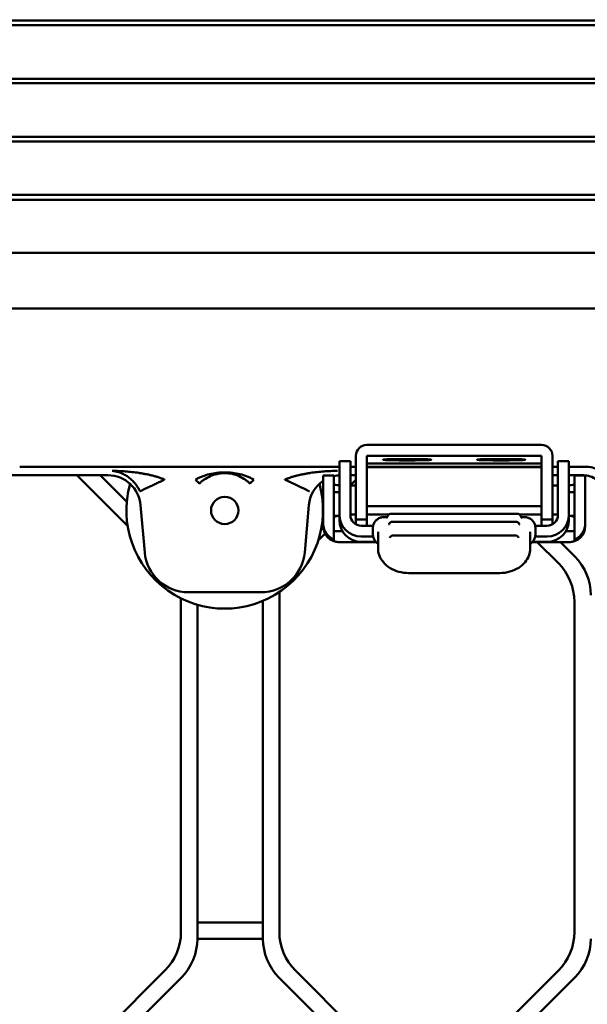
# Model space of a CAD drawing. Header units: millimetres. Extents: x 0 to 14369, y -869 to 2970.
# Tile 143 of 256: x 1241 to 1293, y 2046 to 2136. Entities that reach past the tile are written whole.
import ezdxf

# ---------------------------------------------------------------- set-up
doc = ezdxf.new("R2010")
doc.units = ezdxf.units.MM
doc.header["$LTSCALE"] = 10
doc.layers.add('Bemaßung (ISO)', color=7, linetype='Continuous', lineweight=25)
doc.layers.add('Sichtbar (ISO)', color=7, linetype='Continuous', lineweight=50)
doc.styles.add('Notiztext (DIN)', font='isocpeur.ttf')
doc.dimstyles.new('Standard (DIN)', dxfattribs={"dimscale": 10, "dimtxt": 3.5, "dimasz": 2.5, "dimexe": 3.175, "dimexo": 0.8, "dimgap": 0.8, "dimtad": 1, "dimrnd": 1e-08, "dimzin": 0, "dimtxsty": 'Notiztext (DIN)', "dimcen": 0.09, "dimdle": 10, "dimclrd": 256, "dimclre": 256, "dimclrt": 256, "dimadec": 0, "dimazin": 0, "dimtfac": 1, "dimtmove": 0, "dimatfit": 3, "dimfxl": 1, "dimtolj": 1, "dimtzin": 0, "dimlwd": -1, "dimlwe": -1, "dimarcsym": 0})

# ---------------------------------------------------------------- blocks, each defined once
blk = doc.blocks.new('*D13')
at = {"layer": 'Bemaßung (ISO)', "transparency": 16777216}
for p, q in [((1297.655, 2633.514), (1541.405, 2633.514)), ((1509.655, 1658.514), (1509.655, 2608.514)), ((1293.805, 1633.514), (1541.405, 1633.514))]:
    blk.add_line(p, q, dxfattribs=at)
for points in [[(1505.488, 2608.514), (1513.821, 2608.514), (1509.655, 2633.514)], [(1505.488, 1658.514), (1513.821, 1658.514), (1509.655, 1633.514)]]:
    blk.add_solid(points, dxfattribs=at)
at = {"layer": 'Defpoints', "color": 0, "transparency": 16777216}
for p in [(1289.655, 2633.514), (1509.655, 2633.514), (1285.805, 1633.514)]:
    blk.add_point(p, dxfattribs=at)
at = {"layer": 'Bemaßung (ISO)', "transparency": 16777216, "insert": (1459.655, 2060.889), "char_height": 35, "attachment_point": 1, "rotation": 90, "style": 'Notiztext (DIN)'}
blk.add_mtext('\\A1;1000,00', dxfattribs=at)

msp = doc.modelspace()

# ---------------------------------------------------------------- linework, layer by layer
at = {"layer": 'Sichtbar (ISO)'}
for p, q in [((1236.112, 2136.376), (1312.075, 2136.376)), ((1312.078, 2135.964), (1236.134, 2135.964)), ((1236.13, 2131.054), (1312.13, 2131.054)), ((1312.136, 2130.635), (1236.186, 2130.635)), ((1236.177, 2125.735), (1312.231, 2125.735)), ((1312.241, 2125.303), (1236.266, 2125.303)), ((1236.253, 2120.419), (1312.378, 2120.419)), ((1312.392, 2119.968), (1236.376, 2119.968)), ((1236.358, 2115.106), (1312.572, 2115.106)), ((1273.155, 2097.511), (1289.155, 2097.511)), ((1272.155, 2096.512), (1272.155, 2090.685)), ((1273.155, 2096.512), (1289.155, 2096.512)), ((1273.155, 2090.685), (1273.155, 2096.512)), ((1277.355, 2096.218), (1276.355, 2096.218)), ((1277.355, 2096.1), (1276.355, 2096.1)), ((1284.955, 2096.218), (1285.955, 2096.218)), ((1285.955, 2096.1), (1284.955, 2096.1)), ((1289.155, 2096.512), (1289.155, 2090.685)), ((1290.155, 2090.685), (1290.155, 2096.512)), ((1241.397, 2095.514), (1270.655, 2095.514)), ((1270.655, 2095.514), (1241.397, 2095.514)), ((1270.655, 2094.109), (1270.655, 2096.039)), ((1271.655, 2096.039), (1270.655, 2096.039)), ((1271.655, 2096.039), (1271.655, 2094.109)), ((1271.655, 2095.514), (1272.155, 2095.514)), ((1272.155, 2095.514), (1271.655, 2095.514)), ((1289.155, 2095.802), (1273.155, 2095.802)), ((1273.155, 2095.514), (1289.155, 2095.514)), ((1289.155, 2095.514), (1273.155, 2095.514)), ((1273.155, 2095.461), (1289.155, 2095.461)), ((1290.155, 2095.514), (1290.655, 2095.514)), ((1290.655, 2095.514), (1290.155, 2095.514)), ((1290.655, 2094.109), (1290.655, 2096.039)), ((1291.655, 2096.039), (1290.655, 2096.039)), ((1291.655, 2096.039), (1291.655, 2094.109)), ((1291.655, 2095.514), (1293.317, 2095.514)), ((1293.317, 2095.514), (1291.655, 2095.514)), ((1240.607, 2094.728), (1249.472, 2094.728)), ((1246.63, 2094.728), (1251.268, 2090.09)), ((1246.63, 2094.728), (1251.268, 2090.09)), ((1251.188, 2092.291), (1248.752, 2094.728)), ((1248.752, 2094.728), (1251.188, 2092.291)), ((1269.155, 2092.778), (1269.155, 2094.708)), ((1269.155, 2094.708), (1270.155, 2094.708)), ((1270.155, 2094.708), (1270.155, 2092.778)), ((1271.655, 2094.728), (1272.155, 2094.728)), ((1272.155, 2094.325), (1271.655, 2093.825)), ((1271.655, 2093.825), (1272.155, 2094.325)), ((1290.155, 2094.728), (1290.655, 2094.728)), ((1291.655, 2094.728), (1292.988, 2094.728)), ((1292.155, 2092.778), (1292.155, 2094.708)), ((1292.155, 2094.708), (1293.155, 2094.708)), ((1293.155, 2094.708), (1293.155, 2092.778)), ((1266.121, 2094.114), (1266.121, 2094.114)), ((1270.655, 2094.109), (1270.655, 2091.111)), ((1271.655, 2091.111), (1271.655, 2094.109)), ((1290.655, 2094.109), (1290.655, 2091.111)), ((1291.655, 2094.109), (1291.655, 2091.111)), ((1269.155, 2092.778), (1269.155, 2090.779)), ((1270.155, 2093.173), (1270.655, 2093.173)), ((1270.155, 2090.779), (1270.155, 2092.778)), ((1291.655, 2093.173), (1292.155, 2093.173)), ((1292.155, 2092.778), (1292.155, 2090.779)), ((1293.155, 2090.779), (1293.155, 2092.778)), ((1252.457, 2091.993), (1252.835, 2087.665)), ((1267.474, 2087.665), (1267.853, 2091.993)), ((1289.155, 2091.905), (1273.155, 2091.905)), ((1269.155, 2091.325), (1269.153, 2091.322)), ((1269.153, 2091.322), (1269.155, 2091.325)), ((1269.155, 2090.339), (1269.155, 2090.779)), ((1270.155, 2091.009), (1270.655, 2091.009)), ((1270.155, 2090.779), (1270.155, 2088.843)), ((1270.655, 2090.622), (1270.655, 2091.111)), ((1273.155, 2090.685), (1272.155, 2090.685)), ((1272.155, 2090.685), (1272.155, 2090.245)), ((1273.155, 2091.138), (1275.158, 2091.138)), ((1273.155, 2090.112), (1273.155, 2090.685)), ((1274.737, 2090.898), (1275.029, 2090.898)), ((1286.954, 2091.212), (1275.356, 2091.212)), ((1287.152, 2091.138), (1289.155, 2091.138)), ((1287.281, 2090.898), (1287.573, 2090.898)), ((1287.336, 2090.844), (1287.336, 2090.844)), ((1290.155, 2090.685), (1289.155, 2090.685)), ((1289.155, 2090.685), (1289.155, 2090.112)), ((1290.155, 2090.685), (1290.155, 2090.245)), ((1291.655, 2091.111), (1291.655, 2090.622)), ((1291.655, 2091.009), (1292.155, 2091.009)), ((1292.155, 2088.843), (1292.155, 2090.779)), ((1293.155, 2090.779), (1293.155, 2090.339)), ((1269.155, 2090.097), (1269.155, 2090.339)), ((1272.99, 2090.111), (1272.655, 2090.111)), ((1273.721, 2089.311), (1273.721, 2089.919)), ((1274.968, 2089.864), (1274.968, 2089.864)), ((1275.198, 2090.24), (1275.198, 2090.24)), ((1286.82, 2090.47), (1275.49, 2090.47)), ((1288.588, 2089.919), (1288.588, 2089.311)), ((1289.655, 2090.111), (1289.32, 2090.111)), ((1293.155, 2090.339), (1293.155, 2090.097)), ((1268.729, 2088.777), (1269.335, 2089.384)), ((1268.729, 2088.777), (1269.335, 2089.384)), ((1270.935, 2089.602), (1270.155, 2089.602)), ((1272.655, 2089.112), (1272.99, 2089.112)), ((1274.19, 2089.537), (1274.19, 2088.402)), ((1274.99, 2089.684), (1274.99, 2089.684)), ((1286.757, 2089.22), (1275.552, 2089.22)), ((1288.12, 2088.402), (1288.12, 2089.537)), ((1289.32, 2089.112), (1289.655, 2089.112)), ((1292.155, 2089.602), (1291.374, 2089.602)), ((1270.155, 2088.843), (1270.155, 2088.688)), ((1270.655, 2088.602), (1274.016, 2088.602)), ((1270.655, 2088.597), (1274.021, 2088.597)), ((1273.996, 2088.623), (1272.655, 2088.623)), ((1274.19, 2088.402), (1274.19, 2088.023)), ((1288.12, 2088.023), (1288.12, 2088.402)), ((1288.289, 2088.597), (1291.655, 2088.597)), ((1288.294, 2088.602), (1291.655, 2088.602)), ((1289.655, 2088.623), (1288.314, 2088.623)), ((1288.761, 2088.597), (1290.69, 2086.668)), ((1288.761, 2088.597), (1290.69, 2086.668)), ((1292.19, 2087.289), (1290.882, 2088.597)), ((1290.882, 2088.597), (1292.19, 2087.289)), ((1292.155, 2088.688), (1292.155, 2088.843)), ((1285.32, 2085.776), (1276.99, 2085.776)), ((1256.155, 2083.452), (1256.155, 2052.896)), ((1256.155, 2083.452), (1256.155, 2052.896)), ((1256.82, 2084.014), (1263.489, 2084.014)), ((1265.155, 2052.896), (1265.155, 2084.031)), ((1265.155, 2052.896), (1265.155, 2084.031)), ((1257.655, 2052.274), (1257.655, 2082.868)), ((1257.655, 2082.868), (1257.655, 2052.274)), ((1263.655, 2083.222), (1263.655, 2052.274)), ((1263.655, 2052.274), (1263.655, 2083.222)), ((1292.155, 2083.132), (1292.155, 2052.896)), ((1292.155, 2083.132), (1292.155, 2052.896)), ((1263.655, 2053.774), (1257.655, 2053.774)), ((1257.655, 2053.774), (1263.655, 2053.774)), ((1257.655, 2052.274), (1263.655, 2052.274)), ((1263.655, 2052.274), (1257.655, 2052.274)), ((1254.69, 2049.36), (1246.619, 2041.289)), ((1254.69, 2049.36), (1246.619, 2041.289)), ((1274.69, 2041.289), (1266.619, 2049.36)), ((1274.69, 2041.289), (1266.619, 2049.36)), ((1290.69, 2049.36), (1282.619, 2041.289)), ((1290.69, 2049.36), (1282.619, 2041.289)), ((1248.119, 2040.668), (1256.19, 2048.739)), ((1256.19, 2048.739), (1248.119, 2040.668)), ((1265.119, 2048.739), (1273.19, 2040.668)), ((1273.19, 2040.668), (1265.119, 2048.739)), ((1284.119, 2040.668), (1292.19, 2048.739)), ((1284.119, 2040.668), (1292.19, 2048.739))]:
    msp.add_line(p, q, dxfattribs=at)
msp.add_circle((1260.155, 2091.514), 1.25, dxfattribs=at)
for centre, radius, start, end in [((1260.155, 2091.514), 9, 164.31443, 15.68557), ((1260.155, 2091.514), 9, 164.31443, 15.68557), ((1275.356, 2090.912), 0.3, 90, 167.31465), ((1286.954, 2090.912), 0.3, 12.6845, 90), ((1270.655, 2090.097), 1.5, 180, 270), ((1275.49, 2090.17), 0.3, 90, 166.45342), ((1286.82, 2090.17), 0.3, 13.47866, 90), ((1291.655, 2090.097), 1.5, 270, 0), ((1275.552, 2088.92), 0.3, 89.99999, 162.69639), ((1286.757, 2088.92), 0.3, 17.30653, 89.99999), ((1256.82, 2088.014), 4, 185, 270), ((1263.489, 2088.014), 4, 270, 355), ((1288.655, 2083.753), 5, 0, 45), ((1288.655, 2083.753), 5, 0, 45), ((1287.155, 2083.132), 5, 0, 45), ((1287.155, 2083.132), 5, 0, 45), ((1251.155, 2052.896), 5, 315, 0), ((1251.155, 2052.896), 5, 315, 0), ((1270.155, 2052.896), 5, 180, 225), ((1270.155, 2052.896), 5, 180, 225), ((1287.155, 2052.896), 5, 315, 0), ((1287.155, 2052.896), 5, 315, 0), ((1252.655, 2052.274), 5, 315, 0), ((1252.655, 2052.274), 5, 315, 0), ((1268.655, 2052.274), 5, 180, 225), ((1268.655, 2052.274), 5, 180, 225), ((1288.655, 2052.274), 5, 315, 0), ((1288.655, 2052.274), 5, 315, 0)]:
    msp.add_arc(centre, radius, start, end, dxfattribs=at)
for centre, major_axis, ratio, start_param, end_param in [((1134.001, 2092.825), (-22355.548, -0.065), 0.000768, 4.706411, 4.70832), ((1134.001, 2092.825), (-22355.548, -0.065), 0.000768, 4.70462, 4.706411), ((1273.155, 2096.512), (-1, 0), 0.999391, 4.712389, 6.283185), ((1289.155, 2096.512), (1, 0), 0.999391, 0, 1.570796), ((1276.355, 2096.159), (-1.7, 0), 0.034899, 4.712389, 7.853982), ((1277.355, 2096.159), (1.7, 0), 0.034899, 4.712389, 7.853982), ((1284.955, 2096.159), (-1.7, 0), 0.034899, 4.712389, 7.853982), ((1285.955, 2096.159), (1.7, 0), 0.034899, 4.712389, 7.853982), ((1249.465, 2091.724), (-2.032, -2.217), 0.997483, 2.401083, 3.882103), ((1257.481, 2094.342), (0.352, -0.37), 0.002921, 0.072593, 1.550559), ((1262.828, 2094.343), (-0.351, -0.371), 0.000721, 4.732913, 6.228148), ((1270.845, 2091.724), (2.032, -2.217), 0.997483, 2.461912, 2.630415), ((1270.845, 2091.724), (2.032, -2.217), 0.997483, 2.996246, 3.882103), ((1272.155, 2093.869), (-2, 0), 0.034899, 0, 0.722734), ((1272.155, 2093.869), (-2, 0), 0.034899, 1.318116, 1.570796), ((1290.155, 2093.869), (-2, 0), 0.034899, 1.570796, 1.823477), ((1290.155, 2093.869), (2, 0), 0.034899, 5.560451, 6.283185), ((1272.655, 2091.111), (-2, 0), 0.999391, 0, 1.570796), ((1272.655, 2091.111), (-1, 0), 0.999391, 0, 1.570796), ((1274.822, 2091.103), (0.151, -0.259), 0.879399, 0.000207, 0.000319), ((1289.655, 2091.111), (2, 0), 0.999391, 4.712389, 6.283185), ((1289.655, 2091.111), (1, 0), 0.999391, 4.712411, 6.283131), ((1272.655, 2090.622), (-2, 0), 0.999391, 0, 1.570796), ((1289.655, 2090.622), (2, 0), 0.999391, 4.712389, 6.283185)]:
    msp.add_ellipse(centre, major_axis=major_axis, ratio=ratio, start_param=start_param, end_param=end_param, dxfattribs=at)
for points, knots in [([(1295.271, 2093.942), (1295.221, 2094.16), (1295.13, 2094.367), (1294.885, 2094.743), (1294.731, 2094.912), (1294.38, 2095.194), (1294.183, 2095.308), (1293.763, 2095.467), (1293.541, 2095.512), (1293.317, 2095.514)], [0.0000015, 0.0000015, 0.0000015, 0.0000015, 0.0672824, 0.0672824, 0.1347181, 0.1347181, 0.2021407, 0.2021407, 0.2694348, 0.2694348, 0.2694348, 0.2694348]), ([(1252.402, 2093.264), (1252.39, 2093.288), (1252.367, 2093.337), (1252.33, 2093.409), (1252.257, 2093.545), (1252.108, 2093.781), (1251.958, 2093.976), (1251.809, 2094.147), (1251.665, 2094.292), (1251.523, 2094.421), (1251.373, 2094.541), (1251.225, 2094.649), (1250.897, 2094.843), (1250.574, 2094.981), (1250.207, 2095.084), (1250.029, 2095.114), (1249.904, 2095.13), (1249.845, 2095.134)], [0, 0, 0, 0, 0.03503, 0.069769, 0.118359, 0.18591, 0.251946, 0.316121, 0.37907, 0.441856, 0.505119, 0.569225, 0.662906, 0.760086, 0.859171, 0.929584, 1, 1, 1, 1]), ([(1249.845, 2095.134), (1249.947, 2095.133), (1250.05, 2095.132), (1250.152, 2095.129), (1250.254, 2095.127), (1250.356, 2095.123), (1250.459, 2095.119)], [0.0000004, 0.0000004, 0.0000004, 0.0000004, 0.0629379, 0.0629379, 0.0629379, 0.1259447, 0.1259447, 0.1259447, 0.1259447]), ([(1250.459, 2095.119), (1250.663, 2095.111), (1250.867, 2095.1), (1251.071, 2095.085), (1251.275, 2095.07), (1251.478, 2095.052), (1251.681, 2095.029), (1251.884, 2095.006), (1252.086, 2094.979), (1252.288, 2094.949), (1252.388, 2094.933), (1252.489, 2094.917), (1252.589, 2094.9), (1252.689, 2094.884), (1252.789, 2094.866), (1252.889, 2094.847), (1252.989, 2094.829), (1253.089, 2094.809), (1253.188, 2094.788), (1253.287, 2094.766), (1253.386, 2094.744), (1253.485, 2094.72), (1253.584, 2094.695), (1253.682, 2094.67), (1253.78, 2094.642), (1253.879, 2094.614), (1253.977, 2094.584), (1254.074, 2094.552), (1254.171, 2094.52), (1254.269, 2094.486), (1254.365, 2094.45), (1254.414, 2094.432), (1254.462, 2094.413), (1254.51, 2094.394), (1254.534, 2094.385), (1254.558, 2094.375), (1254.582, 2094.365), (1254.606, 2094.355), (1254.63, 2094.345), (1254.654, 2094.335)], [0.1259447, 0.1259447, 0.1259447, 0.1259447, 0.2519458, 0.2519458, 0.2519458, 0.3776245, 0.3776245, 0.3776245, 0.5027255, 0.5027255, 0.5027255, 0.5650297, 0.5650297, 0.5650297, 0.6271767, 0.6271767, 0.6271767, 0.6891934, 0.6891934, 0.6891934, 0.751128, 0.751128, 0.751128, 0.8130558, 0.8130558, 0.8130558, 0.8750837, 0.8750837, 0.8750837, 0.9373472, 0.9373472, 0.9373472, 0.9686172, 0.9686172, 0.9686172, 0.9842938, 0.9842938, 0.9842938, 1, 1, 1, 1]), ([(1252.402, 2093.264), (1252.404, 2093.265), (1252.407, 2093.267), (1252.411, 2093.269), (1252.423, 2093.274), (1252.443, 2093.284), (1252.471, 2093.297), (1252.49, 2093.306), (1252.512, 2093.317), (1252.538, 2093.329), (1252.563, 2093.341), (1252.591, 2093.354), (1252.622, 2093.369), (1252.685, 2093.399), (1252.761, 2093.435), (1252.847, 2093.476), (1252.933, 2093.517), (1253.03, 2093.563), (1253.136, 2093.613), (1253.241, 2093.663), (1253.355, 2093.718), (1253.475, 2093.775), (1253.594, 2093.831), (1253.718, 2093.89), (1253.847, 2093.952), (1253.975, 2094.012), (1254.107, 2094.075), (1254.242, 2094.139), (1254.326, 2094.179), (1254.412, 2094.22), (1254.498, 2094.261), (1254.515, 2094.269), (1254.532, 2094.277), (1254.55, 2094.286), (1254.576, 2094.298), (1254.602, 2094.311), (1254.628, 2094.323), (1254.637, 2094.327), (1254.646, 2094.331), (1254.654, 2094.335)], [0.0000402, 0.0000402, 0.0000402, 0.0000402, 0.0313077, 0.0313077, 0.0313077, 0.1240514, 0.1240514, 0.1240514, 0.1875251, 0.1875251, 0.1875251, 0.2481444, 0.2481444, 0.2481444, 0.373486, 0.373486, 0.373486, 0.499992, 0.499992, 0.499992, 0.626538, 0.626538, 0.626538, 0.7518556, 0.7518556, 0.7518556, 0.8759481, 0.8759481, 0.8759481, 0.9531163, 0.9531163, 0.9531163, 0.9687131, 0.9687131, 0.9687131, 0.9921611, 0.9921611, 0.9921611, 0.9999991, 0.9999991, 0.9999991, 0.9999991]), ([(1257.489, 2094.335), (1257.586, 2094.39), (1257.685, 2094.441), (1257.787, 2094.489), (1257.889, 2094.537), (1257.994, 2094.582), (1258.101, 2094.624), (1258.314, 2094.707), (1258.533, 2094.777), (1258.758, 2094.833), (1258.984, 2094.888), (1259.215, 2094.93), (1259.448, 2094.957), (1259.682, 2094.985), (1259.918, 2094.999), (1260.154, 2094.999), (1260.39, 2094.999), (1260.627, 2094.985), (1260.86, 2094.957), (1261.094, 2094.93), (1261.324, 2094.888), (1261.55, 2094.833), (1261.776, 2094.777), (1261.997, 2094.706), (1262.21, 2094.623), (1262.316, 2094.581), (1262.42, 2094.536), (1262.522, 2094.488), (1262.624, 2094.44), (1262.723, 2094.39), (1262.82, 2094.335)], [0, 0, 0, 0, 0.0625, 0.0625, 0.0625, 0.125, 0.125, 0.125, 0.25, 0.25, 0.25, 0.375, 0.375, 0.375, 0.5, 0.5, 0.5, 0.625, 0.625, 0.625, 0.75, 0.75, 0.75, 0.875, 0.875, 0.875, 0.9375, 0.9375, 0.9375, 1, 1, 1, 1]), ([(1262.477, 2093.972), (1262.409, 2094.037), (1262.338, 2094.1), (1262.262, 2094.161), (1262.187, 2094.223), (1262.107, 2094.282), (1262.024, 2094.338), (1261.859, 2094.45), (1261.679, 2094.552), (1261.481, 2094.64), (1261.283, 2094.728), (1261.066, 2094.801), (1260.841, 2094.85), (1260.615, 2094.9), (1260.381, 2094.926), (1260.149, 2094.925), (1259.916, 2094.925), (1259.684, 2094.898), (1259.461, 2094.848), (1259.237, 2094.798), (1259.023, 2094.726), (1258.826, 2094.638), (1258.63, 2094.551), (1258.451, 2094.451), (1258.285, 2094.338), (1258.202, 2094.282), (1258.123, 2094.223), (1258.047, 2094.162), (1257.971, 2094.1), (1257.9, 2094.037), (1257.832, 2093.972)], [0, 0, 0, 0, 0.0625, 0.0625, 0.0625, 0.125, 0.125, 0.125, 0.25, 0.25, 0.25, 0.375, 0.375, 0.375, 0.5, 0.5, 0.5, 0.625, 0.625, 0.625, 0.75, 0.75, 0.75, 0.875, 0.875, 0.875, 0.9375, 0.9375, 0.9375, 0.9999982, 0.9999982, 0.9999982, 0.9999982]), ([(1265.655, 2094.335), (1265.679, 2094.345), (1265.703, 2094.355), (1265.727, 2094.365), (1265.751, 2094.375), (1265.775, 2094.385), (1265.8, 2094.394), (1265.848, 2094.413), (1265.896, 2094.432), (1265.944, 2094.45), (1266.041, 2094.486), (1266.138, 2094.52), (1266.236, 2094.552), (1266.333, 2094.583), (1266.431, 2094.613), (1266.529, 2094.641), (1266.627, 2094.669), (1266.726, 2094.695), (1266.825, 2094.719), (1266.923, 2094.744), (1267.022, 2094.766), (1267.122, 2094.788), (1267.17, 2094.798), (1267.219, 2094.808), (1267.268, 2094.818), (1267.319, 2094.828), (1267.369, 2094.838), (1267.42, 2094.848), (1267.52, 2094.867), (1267.62, 2094.885), (1267.721, 2094.902), (1267.821, 2094.919), (1267.921, 2094.935), (1268.022, 2094.95), (1268.224, 2094.98), (1268.426, 2095.005), (1268.628, 2095.028), (1268.832, 2095.05), (1269.035, 2095.069), (1269.239, 2095.084), (1269.443, 2095.099), (1269.647, 2095.11), (1269.851, 2095.119), (1269.953, 2095.123), (1270.055, 2095.126), (1270.158, 2095.129), (1270.26, 2095.132), (1270.362, 2095.133), (1270.465, 2095.134)], [0, 0, 0, 0, 0.015705, 0.015705, 0.015705, 0.03138, 0.03138, 0.03138, 0.062649, 0.062649, 0.062649, 0.124911, 0.124911, 0.124911, 0.18694, 0.18694, 0.18694, 0.24887, 0.24887, 0.24887, 0.310808, 0.310808, 0.310808, 0.341196, 0.341196, 0.341196, 0.372827, 0.372827, 0.372827, 0.434978, 0.434978, 0.434978, 0.497285, 0.497285, 0.497285, 0.622389, 0.622389, 0.622389, 0.748068, 0.748068, 0.748068, 0.874064, 0.874064, 0.874064, 0.937067, 0.937067, 0.937067, 1, 1, 1, 1]), ([(1267.908, 2093.264), (1267.906, 2093.265), (1267.899, 2093.268), (1267.885, 2093.275), (1267.841, 2093.296), (1267.775, 2093.328), (1267.689, 2093.368), (1267.58, 2093.42), (1267.459, 2093.478), (1267.185, 2093.608), (1266.849, 2093.768), (1266.666, 2093.855), (1266.469, 2093.949), (1266.28, 2094.038), (1266.072, 2094.137), (1265.973, 2094.184), (1265.865, 2094.236), (1265.813, 2094.26), (1265.761, 2094.285), (1265.709, 2094.31), (1265.682, 2094.323), (1265.669, 2094.329), (1265.66, 2094.333), (1265.655, 2094.335)], [0.0000003, 0.0000003, 0.0000003, 0.0000003, 0.0414624, 0.0828757, 0.141429, 0.2000929, 0.2589056, 0.317809, 0.3767878, 0.4603253, 0.5438877, 0.6028567, 0.6617516, 0.7205625, 0.7792262, 0.8206468, 0.8620473, 0.8913268, 0.920617, 0.9499244, 0.9706728, 0.9853301, 0.9999848, 0.9999848, 0.9999848, 0.9999848]), ([(1294.892, 2093.336), (1294.83, 2093.531), (1294.738, 2093.716), (1294.494, 2094.06), (1294.342, 2094.215), (1293.993, 2094.47), (1293.799, 2094.569), (1293.398, 2094.696), (1293.194, 2094.728), (1292.988, 2094.728)], [-0.2527669, -0.2527669, -0.2527669, -0.2527669, -0.1911863, -0.1911863, -0.1263776, -0.1263776, -0.0615747, -0.0615747, -0.000001, -0.000001, -0.000001, -0.000001]), ([(1270.155, 2090.867), (1270.155, 2090.899), (1270.205, 2090.934), (1270.351, 2090.981), (1270.406, 2090.996), (1270.468, 2091.009)], [0.3032271, 0.3032271, 0.3032271, 0.3032271, 0.3794019, 0.3794019, 0.4127816, 0.4127816, 0.4127816, 0.4127816]), ([(1273.721, 2089.919), (1273.721, 2090.022), (1273.739, 2090.127), (1273.805, 2090.322), (1273.853, 2090.415), (1273.976, 2090.578), (1274.052, 2090.651), (1274.221, 2090.771), (1274.317, 2090.818), (1274.52, 2090.882), (1274.629, 2090.898), (1274.737, 2090.898)], [0, 0, 0, 0, 0.0311498, 0.0311498, 0.0617589, 0.0617589, 0.0925112, 0.0925112, 0.1239644, 0.1239644, 0.1562422, 0.1562422, 0.1562422, 0.1562422]), ([(1274.962, 2090.838), (1274.962, 2090.838), (1274.963, 2090.838), (1274.966, 2090.84), (1274.969, 2090.841), (1274.973, 2090.844)], [0.005950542, 0.005950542, 0.005950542, 0.005950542, 0.009237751, 0.009237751, 0.013916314, 0.013916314, 0.013916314, 0.013916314]), ([(1274.973, 2090.844), (1274.981, 2090.848), (1274.992, 2090.856), (1275.016, 2090.88), (1275.028, 2090.895), (1275.049, 2090.932), (1275.058, 2090.954), (1275.063, 2090.978)], [0, 0, 0, 0, 0.00890408, 0.00890408, 0.01733803, 0.01733803, 0.02618524, 0.02618524, 0.02618524, 0.02618524]), ([(1287.247, 2090.978), (1287.253, 2090.949), (1287.265, 2090.921), (1287.293, 2090.88), (1287.308, 2090.865), (1287.326, 2090.85), (1287.332, 2090.846), (1287.336, 2090.844)], [0, 0, 0, 0, 0.01097072, 0.01097072, 0.02103007, 0.02103007, 0.02616928, 0.02616928, 0.02616928, 0.02616928]), ([(1287.573, 2090.898), (1287.69, 2090.898), (1287.808, 2090.879), (1288.025, 2090.804), (1288.127, 2090.749), (1288.301, 2090.613), (1288.376, 2090.531), (1288.491, 2090.353), (1288.533, 2090.255), (1288.578, 2090.077), (1288.588, 2089.998), (1288.588, 2089.919)], [0, 0, 0, 0, 0.0350529, 0.0350529, 0.0688725, 0.0688725, 0.1012263, 0.1012263, 0.1324782, 0.1324782, 0.1562194, 0.1562194, 0.1562194, 0.1562194]), ([(1291.841, 2091.009), (1291.904, 2090.996), (1291.958, 2090.981), (1292.105, 2090.934), (1292.155, 2090.899), (1292.155, 2090.867)], [0.8006792, 0.8006792, 0.8006792, 0.8006792, 0.8340589, 0.8340589, 0.9102337, 0.9102337, 0.9102337, 0.9102337]), ([(1269.155, 2090.339), (1269.155, 2090.285), (1269.158, 2090.231), (1269.183, 2089.99), (1269.235, 2089.815), (1269.404, 2089.454), (1269.54, 2089.272), (1269.864, 2088.986), (1270.021, 2088.899), (1270.155, 2088.843)], [-0.11853239, -0.11853239, -0.11853239, -0.11853239, -0.11267192, -0.11267192, -0.09195815, -0.09195815, -0.06507861, -0.06507861, -0.04068652, -0.04068652, -0.04068652, -0.04068652]), ([(1273.742, 2090.114), (1273.649, 2090.114), (1273.553, 2090.114), (1273.337, 2090.112), (1273.216, 2090.112), (1273.084, 2090.112), (1273.074, 2090.111), (1273.042, 2090.111), (1273.02, 2090.111), (1272.996, 2090.111), (1272.994, 2090.111), (1272.991, 2090.111), (1272.991, 2090.111), (1272.991, 2090.111), (1272.99, 2090.111), (1272.99, 2090.111), (1272.99, 2090.111), (1272.99, 2090.111), (1272.99, 2090.111), (1272.99, 2090.111)], [-0.07716398, -0.07716398, -0.07716398, -0.07716398, -0.04705593, -0.04705593, -0.01046133, -0.01046133, -0.00739708, -0.00739708, -0.00082672, -0.00082672, -0.00016439, -0.00016439, -0.00008771, -0.00008771, -0.00003998, -0.00003998, -0.00001889, -0.00001889, -0.000001, -0.000001, -0.000001, -0.000001]), ([(1275.185, 2090.209), (1275.185, 2090.209), (1275.186, 2090.21), (1275.191, 2090.219), (1275.195, 2090.228), (1275.198, 2090.24)], [0.02485116, 0.02485116, 0.02485116, 0.02485116, 0.03075646, 0.03075646, 0.03925428, 0.03925428, 0.03925428, 0.03925428]), ([(1287.112, 2090.24), (1287.114, 2090.231), (1287.116, 2090.224), (1287.122, 2090.212), (1287.125, 2090.209), (1287.125, 2090.209)], [0, 0, 0, 0, 0.00599817, 0.00599817, 0.01436853, 0.01436853, 0.01436853, 0.01436853]), ([(1289.32, 2090.111), (1289.32, 2090.111), (1289.32, 2090.111), (1289.32, 2090.111), (1289.319, 2090.111), (1289.319, 2090.111), (1289.319, 2090.111), (1289.319, 2090.111), (1289.318, 2090.111), (1289.316, 2090.111), (1289.314, 2090.111), (1289.29, 2090.111), (1289.268, 2090.111), (1289.236, 2090.111), (1289.225, 2090.112), (1289.083, 2090.112), (1288.953, 2090.112), (1288.737, 2090.114), (1288.651, 2090.114), (1288.568, 2090.114)], [-0.32085645, -0.32085645, -0.32085645, -0.32085645, -0.32083855, -0.32083855, -0.32081742, -0.32081742, -0.32076964, -0.32076964, -0.32069288, -0.32069288, -0.3200298, -0.3200298, -0.31345199, -0.31345199, -0.31038427, -0.31038427, -0.27073608, -0.27073608, -0.24360745, -0.24360745, -0.24360745, -0.24360745]), ([(1293.155, 2090.339), (1293.155, 2090.229), (1293.143, 2090.122), (1293.084, 2089.839), (1293.019, 2089.677), (1292.825, 2089.341), (1292.682, 2089.184), (1292.398, 2088.96), (1292.27, 2088.89), (1292.155, 2088.843)], [0.29680528, 0.29680528, 0.29680528, 0.29680528, 0.31002829, 0.31002829, 0.33307659, 0.33307659, 0.36463144, 0.36463144, 0.39136167, 0.39136167, 0.39136167, 0.39136167]), ([(1272.99, 2089.112), (1272.99, 2089.112), (1272.99, 2089.112), (1272.99, 2089.112), (1272.99, 2089.112), (1272.99, 2089.112), (1272.99, 2089.112), (1272.991, 2089.112), (1272.991, 2089.112), (1272.992, 2089.112), (1272.994, 2089.112), (1273.008, 2089.112), (1273.021, 2089.112), (1273.04, 2089.112), (1273.046, 2089.112), (1273.223, 2089.112), (1273.392, 2089.113), (1273.619, 2089.114), (1273.681, 2089.114), (1273.742, 2089.113)], [-0.32905368, -0.32905368, -0.32905368, -0.32905368, -0.32904256, -0.32904256, -0.32902949, -0.32902949, -0.32899544, -0.32899544, -0.32894225, -0.32894225, -0.32854098, -0.32854098, -0.32460896, -0.32460896, -0.32276743, -0.32276743, -0.27154618, -0.27154618, -0.25173835, -0.25173835, -0.25173835, -0.25173835]), ([(1274.19, 2088.456), (1274.143, 2088.488), (1274.098, 2088.524), (1273.967, 2088.645), (1273.89, 2088.745), (1273.782, 2088.955), (1273.746, 2089.066), (1273.724, 2089.223), (1273.721, 2089.267), (1273.721, 2089.311)], [0.0217071, 0.0217071, 0.0217071, 0.0217071, 0.0386382, 0.0386382, 0.0754364, 0.0754364, 0.1095163, 0.1095163, 0.1227722, 0.1227722, 0.1227722, 0.1227722]), ([(1288.588, 2089.311), (1288.588, 2089.207), (1288.571, 2089.102), (1288.505, 2088.903), (1288.456, 2088.808), (1288.331, 2088.634), (1288.253, 2088.555), (1288.15, 2088.477), (1288.135, 2088.467), (1288.12, 2088.456)], [0, 0, 0, 0, 0.0312732, 0.0312732, 0.0626469, 0.0626469, 0.0955366, 0.0955366, 0.101112, 0.101112, 0.101112, 0.101112]), ([(1288.568, 2089.113), (1288.629, 2089.114), (1288.692, 2089.114), (1288.919, 2089.113), (1289.087, 2089.112), (1289.263, 2089.112), (1289.269, 2089.112), (1289.288, 2089.112), (1289.302, 2089.112), (1289.316, 2089.112), (1289.317, 2089.112), (1289.319, 2089.112), (1289.319, 2089.112), (1289.319, 2089.112), (1289.319, 2089.112), (1289.32, 2089.112), (1289.32, 2089.112), (1289.32, 2089.112), (1289.32, 2089.112), (1289.32, 2089.112)], [-0.07722117, -0.07722117, -0.07722117, -0.07722117, -0.0572933, -0.0572933, -0.00628003, -0.00628003, -0.00444062, -0.00444062, -0.00051312, -0.00051312, -0.00011231, -0.00011231, -0.00005918, -0.00005918, -0.00002517, -0.00002517, -0.00001211, -0.00001211, -0.000001, -0.000001, -0.000001, -0.000001]), ([(1276.99, 2085.776), (1276.687, 2085.776), (1276.38, 2085.817), (1275.81, 2085.974), (1275.54, 2086.09), (1275.061, 2086.382), (1274.847, 2086.561), (1274.5, 2086.969), (1274.363, 2087.205), (1274.221, 2087.637), (1274.19, 2087.831), (1274.19, 2088.023)], [0, 0, 0, 0, 0.0908864, 0.0908864, 0.1803365, 0.1803365, 0.2703361, 0.2703361, 0.3614584, 0.3614584, 0.4281965, 0.4281965, 0.4281965, 0.4281965]), ([(1288.12, 2088.023), (1288.12, 2087.799), (1288.076, 2087.572), (1287.914, 2087.153), (1287.795, 2086.955), (1287.484, 2086.583), (1287.283, 2086.41), (1286.818, 2086.114), (1286.545, 2085.991), (1285.959, 2085.822), (1285.637, 2085.776), (1285.32, 2085.776)], [0, 0, 0, 0, 0.0778666, 0.0778666, 0.1558458, 0.1558458, 0.2417661, 0.2417661, 0.3329717, 0.3329717, 0.4282123, 0.4282123, 0.4282123, 0.4282123])]:
    msp.add_open_spline(points, degree=3, knots=knots, dxfattribs=at)
for points in [[(1271.655, 2091.128), (1271.821, 2091.134), (1271.992, 2091.138), (1272.155, 2091.138)], [(1275.063, 2090.978), (1275.063, 2090.978), (1275.063, 2090.978), (1275.063, 2090.978)], [(1287.336, 2090.844), (1287.343, 2090.839), (1287.347, 2090.838), (1287.347, 2090.838)], [(1290.155, 2091.138), (1290.318, 2091.138), (1290.488, 2091.134), (1290.655, 2091.128)], [(1270.655, 2088.602), (1270.496, 2088.602), (1270.312, 2088.634), (1270.155, 2088.688)], [(1292.155, 2088.688), (1291.998, 2088.634), (1291.814, 2088.602), (1291.655, 2088.602)]]:
    msp.add_open_spline(points, degree=3, dxfattribs=at)

# ---------------------------------------------------------------- dimensions: what is measured, and where the dimension line sits
at = {"layer": 'Bemaßung (ISO)'}
dim = msp.add_linear_dim(base=(1509.655, 2633.514), p1=(1285.805, 1633.514), p2=(1289.655, 2633.514), angle=90, dimstyle='Standard (DIN)', override={"dimgap": 0.8, "dimdec": 2, "dimtol": 0, "dimlim": 0, "dimtp": 0, "dimtm": 0, "dimtdec": 2, "dimtofl": 0, "dimatfit": 1}, dxfattribs=at)
dim.commit()
dim.dimension.update_dxf_attribs({"geometry": '*D13', "text_midpoint": (1509.655, 2133.514), "dimtype": 160})

doc.saveas('drawing.dxf')
